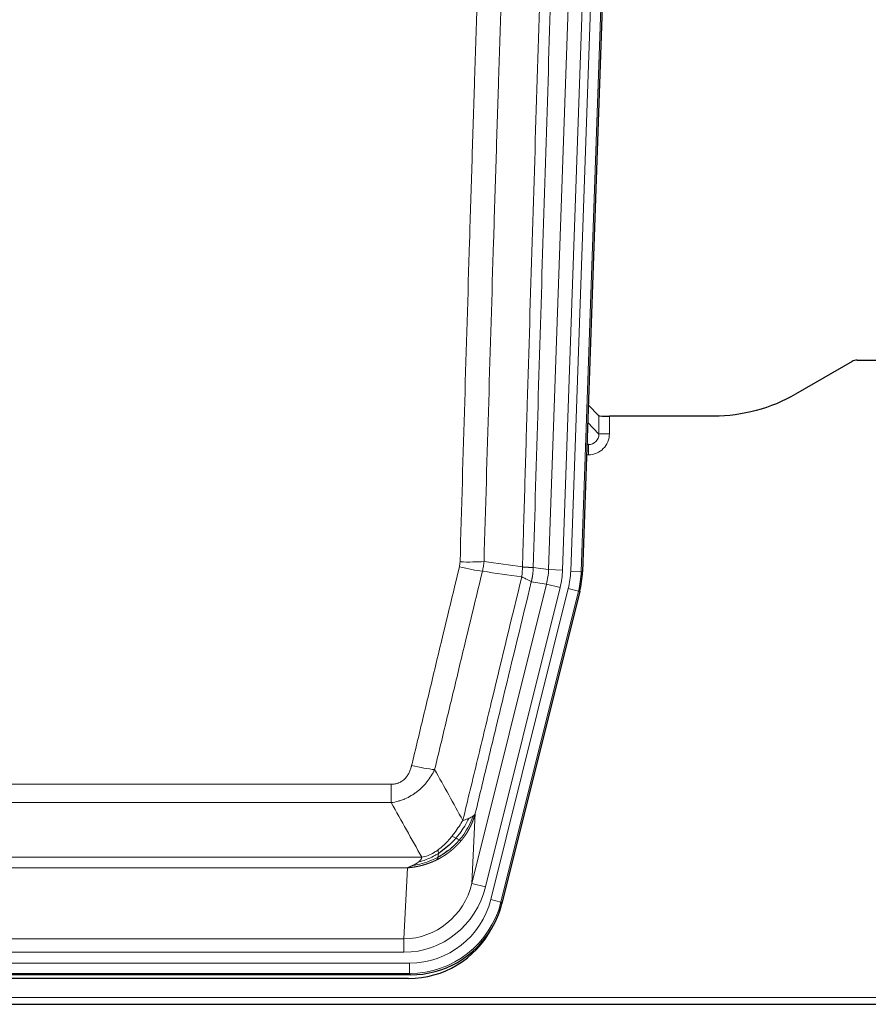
# Model space of a CAD drawing. Header units: inches. Extents: x 0 to 20790, y -12 to 14700.
# Tile 22 of 256: x 4433 to 4676, y 4053 to 4334. Entities that reach past the tile are written whole.
import ezdxf

# ---------------------------------------------------------------- set-up
doc = ezdxf.new("R2010")
doc.units = ezdxf.units.IN
doc.layers.add('1', color=7, linetype='Continuous', true_color=0xffffff)

msp = doc.modelspace()

# ---------------------------------------------------------------- linework, layer by layer
at = {"layer": '1', "color": 110, "linetype": 'Continuous', "lineweight": 13}
for p, q in [((4584.612, 4177.092), (4597.678, 4551.263)), ((4601.67, 4551.124), (4588.604, 4176.953)), ((4590.951, 4176.623), (4604.062, 4552.066)), ((4607.056, 4551.961), (4593.945, 4176.518)), ((4599.024, 4215.837), (4599.013, 4221.068)), ((4595.81, 4219.165), (4599.024, 4215.837)), ((4602.012, 4220.967), (4602.022, 4215.919)), ((4595.589, 4212.83), (4596.031, 4212.83)), ((4596.031, 4212.83), (4595.604, 4213.272)), ((4596.031, 4212.83), (4596.031, 4209.91)), ((4596.031, 4209.91), (4595.487, 4209.91)), ((4580.235, 4177.707), (4584.612, 4177.092)), ((4584.612, 4177.092), (4588.604, 4176.953)), ((4593.945, 4176.518), (4590.951, 4176.623)), ((4593.945, 4176.518), (4594.319, 4176.466)), ((4584.031, 4172.957), (4579.679, 4173.569)), ((4562.679, 4087.319), (4584.031, 4172.957)), ((4566.555, 4086.353), (4587.907, 4171.991)), ((4568.08, 4082.726), (4590.254, 4171.661)), ((4593.161, 4170.936), (4570.987, 4082.002)), ((4584.031, 4172.957), (4587.907, 4171.991)), ((4593.161, 4170.936), (4590.254, 4171.661)), ((4593.534, 4170.884), (4593.161, 4170.936)), ((4334.243, 4115.674), (4539.586, 4115.674)), ((4539.586, 4110.433), (4539.586, 4115.674)), ((4539.586, 4110.433), (4334.243, 4110.433)), ((4563.637, 4107.375), (4562.679, 4087.319)), ((4325.512, 4094.814), (4548.317, 4094.814)), ((4544.205, 4091.784), (4329.625, 4091.784)), ((4543.236, 4071.505), (4544.205, 4091.784)), ((4566.555, 4086.353), (4562.679, 4087.319)), ((4570.987, 4082.002), (4568.08, 4082.726)), ((4570.987, 4082.002), (4571.28, 4081.626)), ((4330.593, 4071.505), (4543.236, 4071.505)), ((4543.236, 4067.641), (4543.236, 4071.505)), ((4543.236, 4067.641), (4330.593, 4067.641)), ((4329.004, 4064.557), (4544.825, 4064.557)), ((4544.825, 4061.561), (4544.825, 4064.557)), ((4544.825, 4061.561), (4329.004, 4061.561)), ((4545.118, 4061.186), (4544.825, 4061.561)), ((4192.915, 4054.701), (4680.915, 4054.701))]:
    msp.add_line(p, q, dxfattribs=at)
at = {"layer": '1', "color": 2, "linetype": 'Continuous', "lineweight": 25}
for p, q in [((4607.437, 4552.111), (4594.319, 4176.466)), ((4671.459, 4236.579), (4655.294, 4227.237)), ((4672.957, 4236.981), (4680.915, 4236.981)), ((4599.013, 4221.068), (4595.986, 4224.203)), ((4631.915, 4220.967), (4602.012, 4220.967)), ((4593.534, 4170.884), (4571.28, 4081.626)), ((4545.118, 4061.186), (4328.711, 4061.186)), ((4544.526, 4060.144), (4329.303, 4060.144)), ((4192.915, 4052.754), (4680.915, 4052.754))]:
    msp.add_line(p, q, dxfattribs=at)
for centre, major_axis, ratio, start_param, end_param in [((4672.96, 4233.977), (0.923, -2.86), 0.9982885, 2.8298327, 3.3530369), ((4602.011, 4221.071), (3, 0), 0.0349646, 3.1753451, 4.712515), ((4567.299, 4177.417, 0), (-26.774, 3.763), 0.9986144, 3.0370169, 3.2461684), ((4545.06, 4088.223, 0), (-16.66, 21.323), 0.9977958, 3.5187977, 3.8037475), ((4544.501, 4087.16, 0), (-16.639, 21.297), 0.9990195, 2.4788434, 3.5628372), ((4545.06, 4088.223, 0), (-16.66, 21.323), 0.9977958, 2.4794378, 3.5187977)]:
    msp.add_ellipse(centre, major_axis=major_axis, ratio=ratio, start_param=start_param, end_param=end_param, dxfattribs=at)
at = {"layer": '1', "color": 110, "linetype": 'Continuous', "lineweight": 13}
for centre, major_axis, ratio, start_param, end_param in [((4596.019, 4215.919), (3.237, -5.067), 0.9977321, 5.7157535, 7.2865499), ((4596.019, 4215.841), (1.726, -2.474), 0.9943829, 5.6754356, 7.2462319), ((4602.022, 4215.841), (-3, -0.006), 0.0261769, 4.7123351, 6.249505), ((4559.282, 4180.412), (-9.996, 0.288), 0.1133347, 1.5740649, 2.3314742), ((4559.094, 4179.006), (-9.719, 2.353), 0.1107863, 1.5976112, 2.3432486), ((4564.586, 4177.798), (19.844, -2.789), 0.9980617, 6.1786096, 6.387761), ((4564.586, 4177.798), (23.799, -3.345), 0.9986144, 6.1786096, 6.387761), ((4566.933, 4177.469), (-23.799, 3.345), 0.9986144, 3.0370169, 3.2461684), ((4566.933, 4177.469), (26.766, -3.762), 0.9989218, 6.1786096, 6.387761), ((4545.433, 4122.431), (9.722, -2.342), 0.1329353, 4.744395, 5.4873531), ((4543.316, 4092.488), (-1.001, -20.961), 0.9530564, 0.0460885, 1.3674009), ((4543.316, 4092.488), (-1.185, -24.82), 0.9658521, 0.0460885, 1.3674009), ((4544.773, 4088.59, 0), (-14.809, 18.954), 0.9977958, 2.4794378, 3.8037475), ((4544.773, 4088.59), (16.651, -21.313), 0.9982842, 5.6210305, 6.9453401)]:
    msp.add_ellipse(centre, major_axis=major_axis, ratio=ratio, start_param=start_param, end_param=end_param, dxfattribs=at)
for points, knots in [([(4577.146, 4177.838), (4577.202, 4179.771), (4577.258, 4181.705), (4577.37, 4185.572), (4577.538, 4191.374), (4577.934, 4204.915), (4578.277, 4216.527), (4578.97, 4239.76), (4579.911, 4270.76), (4581.369, 4317.324), (4582.374, 4348.41), (4582.948, 4365.908), (4583.011, 4367.853), (4583.139, 4371.741), (4583.332, 4377.575), (4583.783, 4391.188), (4584.175, 4402.859), (4584.503, 4412.585), (4584.569, 4414.531), (4584.701, 4418.422), (4584.899, 4424.258), (4585.364, 4437.875), (4585.767, 4449.545), (4586.579, 4472.886), (4587.676, 4504.004), (4588.804, 4535.117), (4589.375, 4550.672)], [0, 0, 0, 0, 0.015625, 0.015625, 0.03125, 0.0625, 0.125, 0.125, 0.25, 0.375, 0.5, 0.5, 0.515625, 0.515625, 0.53125, 0.5625, 0.625, 0.625, 0.640625, 0.640625, 0.65625, 0.6875, 0.75, 0.75, 0.875, 1, 1, 1, 1]), ([(4592.431, 4549.196), (4591.861, 4533.697), (4590.736, 4502.696), (4589.642, 4471.689), (4588.833, 4448.431), (4588.431, 4436.802), (4587.967, 4423.234), (4587.77, 4417.419), (4587.638, 4413.542), (4587.572, 4411.604), (4587.245, 4401.912), (4586.854, 4390.283), (4586.404, 4376.719), (4586.212, 4370.907), (4586.084, 4367.032), (4586.021, 4365.094), (4585.448, 4347.659), (4584.447, 4316.686), (4582.992, 4270.29), (4581.586, 4223.961), (4580.68, 4193.118), (4580.235, 4177.707)], [0, 0, 0, 0, 0.125, 0.25, 0.25, 0.3125, 0.34375, 0.359375, 0.359375, 0.375, 0.375, 0.4375, 0.46875, 0.484375, 0.484375, 0.5, 0.5, 0.625, 0.75, 0.875, 1, 1, 1, 1]), ([(4559.282, 4179.278), (4559.719, 4194.516), (4560.61, 4225.016), (4561.53, 4255.564), (4562.232, 4278.493), (4562.468, 4286.138), (4562.944, 4301.436), (4563.184, 4309.088), (4563.909, 4332.052), (4564.4, 4347.368), (4565.024, 4366.522), (4565.149, 4370.353), (4565.401, 4378.014), (4565.779, 4389.506), (4566.161, 4400.999), (4566.932, 4423.984), (4567.974, 4454.631), (4569.582, 4500.603), (4570.683, 4531.252), (4571.24, 4546.576)], [0, 0, 0, 0, 0.125, 0.25, 0.25, 0.3125, 0.3125, 0.375, 0.375, 0.5, 0.5, 0.53125, 0.53125, 0.5625, 0.625, 0.625, 0.75, 0.875, 1, 1, 1, 1]), ([(4578.123, 4546.233), (4577.565, 4530.927), (4576.463, 4500.317), (4574.853, 4454.402), (4573.81, 4423.793), (4573.038, 4400.837), (4572.655, 4389.359), (4572.276, 4377.881), (4572.025, 4370.229), (4571.899, 4366.403), (4571.275, 4347.273), (4570.783, 4331.976), (4570.057, 4309.04), (4569.817, 4301.398), (4569.34, 4286.119), (4569.104, 4278.483), (4568.401, 4255.583), (4567.479, 4225.074), (4566.588, 4194.611), (4566.149, 4179.392)], [0, 0, 0, 0, 0.125, 0.25, 0.375, 0.375, 0.4375, 0.46875, 0.46875, 0.5, 0.5, 0.625, 0.625, 0.6875, 0.6875, 0.75, 0.75, 0.875, 1, 1, 1, 1]), ([(4559.282, 4179.278), (4559.275, 4179.04), (4559.256, 4178.803), (4559.194, 4178.332), (4559.15, 4178.099), (4559.094, 4177.867)], [0, 0, 0, 0, 0.5, 0.5, 1, 1, 1, 1]), ([(4545.433, 4121.065), (4546.567, 4125.792), (4547.702, 4130.521), (4549.975, 4139.983), (4551.112, 4144.715), (4554.527, 4158.916), (4556.809, 4168.388), (4559.094, 4177.867)], [0, 0, 0, 0, 0.25, 0.25, 0.5, 0.5, 1, 1, 1, 1]), ([(4565.691, 4176.593), (4563.402, 4167.128), (4561.118, 4157.668), (4557.699, 4143.487), (4556.56, 4138.761), (4554.285, 4129.313), (4553.148, 4124.591), (4552.013, 4119.87)], [0, 0, 0, 0, 0.5, 0.5, 0.75, 0.75, 1, 1, 1, 1]), ([(4577.146, 4177.838), (4577.125, 4177.36), (4577.11, 4176.884), (4577.051, 4175.939), (4577.009, 4175.47), (4576.934, 4175.004)], [0, 0, 0, 0, 0.5, 0.5, 1, 1, 1, 1]), ([(4577.146, 4177.838), (4577.159, 4177.837), (4577.184, 4177.835), (4577.222, 4177.831), (4577.26, 4177.828), (4577.298, 4177.825), (4577.337, 4177.822), (4577.375, 4177.819), (4577.414, 4177.816), (4577.452, 4177.813), (4577.491, 4177.81), (4577.53, 4177.807), (4577.569, 4177.804), (4577.608, 4177.801), (4577.647, 4177.798), (4577.686, 4177.795), (4577.725, 4177.792), (4577.764, 4177.79), (4577.803, 4177.787), (4577.842, 4177.784), (4577.881, 4177.781), (4577.921, 4177.779), (4577.96, 4177.776), (4577.999, 4177.774), (4578.038, 4177.771), (4578.077, 4177.769), (4578.117, 4177.766), (4578.156, 4177.764), (4578.195, 4177.761), (4578.234, 4177.759), (4578.273, 4177.756), (4578.312, 4177.754), (4578.35, 4177.752), (4578.389, 4177.75), (4578.428, 4177.747), (4578.466, 4177.745), (4578.505, 4177.743), (4578.543, 4177.741), (4578.581, 4177.739), (4578.619, 4177.737), (4578.657, 4177.735), (4578.694, 4177.733), (4578.732, 4177.732), (4578.769, 4177.73), (4578.806, 4177.728), (4578.843, 4177.726), (4578.88, 4177.725), (4578.916, 4177.723), (4578.953, 4177.722), (4578.989, 4177.72), (4579.024, 4177.719), (4579.06, 4177.717), (4579.095, 4177.716), (4579.13, 4177.715), (4579.164, 4177.713), (4579.199, 4177.712), (4579.233, 4177.711), (4579.266, 4177.71), (4579.299, 4177.709), (4579.335, 4177.708), (4579.372, 4177.707), (4579.41, 4177.706), (4579.447, 4177.705), (4579.484, 4177.704), (4579.52, 4177.703), (4579.555, 4177.702), (4579.589, 4177.702), (4579.623, 4177.701), (4579.655, 4177.7), (4579.687, 4177.7), (4579.718, 4177.699), (4579.748, 4177.699), (4579.777, 4177.699), (4579.805, 4177.698), (4579.833, 4177.698), (4579.86, 4177.698), (4579.885, 4177.698), (4579.91, 4177.698), (4579.934, 4177.697), (4579.957, 4177.698), (4579.98, 4177.698), (4580.001, 4177.698), (4580.022, 4177.698), (4580.041, 4177.698), (4580.06, 4177.698), (4580.078, 4177.699), (4580.095, 4177.699), (4580.111, 4177.699), (4580.126, 4177.7), (4580.141, 4177.7), (4580.154, 4177.701), (4580.167, 4177.701), (4580.179, 4177.702), (4580.189, 4177.703), (4580.199, 4177.703), (4580.208, 4177.704), (4580.216, 4177.705), (4580.224, 4177.706), (4580.23, 4177.706), (4580.234, 4177.707), (4580.235, 4177.707)], [0, 0, 0, 0, 0.0069372, 0.0139334, 0.0209887, 0.028103, 0.0352764, 0.0425088, 0.0498003, 0.0571509, 0.0645605, 0.0720292, 0.0795569, 0.0871437, 0.0947896, 0.1024945, 0.1102584, 0.1180815, 0.1259636, 0.1339048, 0.141905, 0.1499643, 0.1580827, 0.1662601, 0.1744966, 0.1827922, 0.1911468, 0.1995605, 0.2080333, 0.2165651, 0.225156, 0.233806, 0.2425151, 0.2512832, 0.2601104, 0.2689967, 0.277942, 0.2869465, 0.29601, 0.3051325, 0.3143142, 0.3235549, 0.3328547, 0.3422136, 0.3516315, 0.3611085, 0.3706446, 0.3802398, 0.3898941, 0.3996074, 0.4093798, 0.4192113, 0.4291019, 0.4390515, 0.4490602, 0.459128, 0.4692549, 0.4794409, 0.4896859, 0.4999901, 0.5124905, 0.524991, 0.5374914, 0.5499918, 0.5624922, 0.5749926, 0.587493, 0.5999934, 0.6124937, 0.6249941, 0.6374944, 0.6499948, 0.6624951, 0.6749954, 0.6874957, 0.699996, 0.7124963, 0.7249966, 0.7374968, 0.7499971, 0.7624973, 0.7749976, 0.7874978, 0.799998, 0.8124982, 0.8249984, 0.8374986, 0.8499988, 0.8624989, 0.8749991, 0.8874992, 0.8999993, 0.9124995, 0.9249996, 0.9374997, 0.9499998, 0.9624998, 0.9749999, 0.9875, 1, 1, 1, 1]), ([(4580.235, 4177.707), (4580.235, 4177.694), (4580.234, 4177.647), (4580.23, 4177.545), (4580.223, 4177.379), (4580.212, 4177.149), (4580.193, 4176.856), (4580.164, 4176.5), (4580.123, 4176.081), (4580.079, 4175.722), (4580.04, 4175.446), (4580.015, 4175.275), (4579.989, 4175.108), (4579.962, 4174.946), (4579.934, 4174.789), (4579.907, 4174.635), (4579.878, 4174.487), (4579.85, 4174.342), (4579.822, 4174.203), (4579.793, 4174.067), (4579.764, 4173.936), (4579.736, 4173.81), (4579.708, 4173.688), (4579.689, 4173.608), (4579.679, 4173.569)], [0, 0, 0, 0, 0.0092499, 0.0337179, 0.073404, 0.128308, 0.1984299, 0.2837694, 0.3843264, 0.5001005, 0.5424888, 0.5838484, 0.6241794, 0.6634821, 0.7017567, 0.7390032, 0.7752221, 0.8104134, 0.8445775, 0.8777146, 0.909825, 0.9409091, 0.9709673, 1, 1, 1, 1]), ([(4560.08, 4105.361), (4561.478, 4111.155), (4562.877, 4116.952), (4565.68, 4128.55), (4567.083, 4134.351), (4571.296, 4151.763), (4574.112, 4163.379), (4576.934, 4175.004)], [0, 0, 0, 0, 0.25, 0.25, 0.5, 0.5, 1, 1, 1, 1]), ([(4579.679, 4173.569), (4576.993, 4162.521), (4574.314, 4151.48), (4570.303, 4134.931), (4568.967, 4129.417), (4566.3, 4118.392), (4564.967, 4112.882), (4563.637, 4107.375)], [0, 0, 0, 0, 0.5, 0.5, 0.75, 0.75, 1, 1, 1, 1]), ([(4576.934, 4175.004), (4577.343, 4174.811), (4577.715, 4174.637), (4578.374, 4174.327), (4578.659, 4174.19), (4579.131, 4173.953), (4579.317, 4173.853), (4579.58, 4173.686), (4579.658, 4173.62), (4579.679, 4173.569)], [0, 0, 0, 0, 0.25, 0.25, 0.5, 0.5, 0.75, 0.75, 1, 1, 1, 1]), ([(4545.433, 4121.065), (4545.412, 4120.977), (4545.39, 4120.89), (4545.344, 4120.715), (4545.32, 4120.629), (4545.244, 4120.37), (4545.19, 4120.199), (4545.072, 4119.861), (4545.008, 4119.694), (4544.872, 4119.364), (4544.798, 4119.201), (4544.641, 4118.88), (4544.557, 4118.721), (4544.422, 4118.488), (4544.375, 4118.411), (4544.279, 4118.258), (4544.229, 4118.182), (4544.075, 4117.958), (4543.967, 4117.814), (4543.739, 4117.535), (4543.62, 4117.401), (4543.43, 4117.208), (4543.333, 4117.113), (4543.232, 4117.022), (4543.164, 4116.962), (4543.129, 4116.932), (4542.955, 4116.786), (4542.81, 4116.677), (4542.363, 4116.375), (4542.047, 4116.206), (4541.626, 4116.036), (4541.541, 4116.004), (4541.368, 4115.945), (4541.281, 4115.917), (4541.02, 4115.842), (4540.844, 4115.801), (4540.489, 4115.737), (4540.31, 4115.713), (4539.95, 4115.682), (4539.769, 4115.674), (4539.586, 4115.674)], [0, 0, 0, 0, 0.03125, 0.03125, 0.0625, 0.0625, 0.125, 0.125, 0.1875, 0.1875, 0.25, 0.25, 0.3125, 0.3125, 0.34375, 0.34375, 0.375, 0.375, 0.4375, 0.4375, 0.5, 0.5, 0.53125, 0.546875, 0.546875, 0.5625, 0.5625, 0.625, 0.625, 0.75, 0.75, 0.78125, 0.78125, 0.8125, 0.8125, 0.875, 0.875, 0.9375, 0.9375, 1, 1, 1, 1]), ([(4552.013, 4119.87), (4551.715, 4119.259), (4551.389, 4118.667), (4550.676, 4117.523), (4550.29, 4116.971), (4549.661, 4116.175), (4549.389, 4115.85), (4549.104, 4115.534), (4548.989, 4115.408), (4548.931, 4115.345), (4548.755, 4115.159), (4548.637, 4115.037), (4548.034, 4114.437), (4547.525, 4113.987), (4546.853, 4113.466), (4546.717, 4113.364), (4546.51, 4113.214), (4546.44, 4113.164), (4546.3, 4113.066), (4546.23, 4113.018), (4545.878, 4112.78), (4545.591, 4112.599), (4544.715, 4112.085), (4544.11, 4111.781), (4543.407, 4111.483), (4543.328, 4111.451), (4543.171, 4111.387), (4543.091, 4111.356), (4542.853, 4111.264), (4542.694, 4111.206), (4542.214, 4111.039), (4541.892, 4110.938), (4540.917, 4110.668), (4540.256, 4110.53), (4539.586, 4110.433)], [0, 0, 0, 0, 0.125, 0.125, 0.25, 0.25, 0.3125, 0.328125, 0.328125, 0.34375, 0.34375, 0.375, 0.375, 0.5, 0.5, 0.53125, 0.53125, 0.546875, 0.546875, 0.5625, 0.5625, 0.625, 0.625, 0.75, 0.75, 0.765625, 0.765625, 0.78125, 0.78125, 0.8125, 0.8125, 0.875, 0.875, 1, 1, 1, 1]), ([(4561.787, 4105.92), (4561.089, 4104.455), (4560.218, 4103), (4558.857, 4101.181), (4558.5, 4100.737), (4558.129, 4100.305)], [0, 0, 0, 0, 0.75, 0.75, 1, 1, 1, 1]), ([(4562.998, 4106.592), (4562.385, 4104.779), (4561.489, 4103), (4559.96, 4100.818), (4559.55, 4100.288), (4559.115, 4099.778)], [0, 0, 0, 0, 0.75, 0.75, 1, 1, 1, 1]), ([(4563.637, 4107.375), (4563.631, 4107.352), (4563.619, 4107.306), (4563.601, 4107.238), (4563.583, 4107.17), (4563.564, 4107.102), (4563.546, 4107.034), (4563.527, 4106.967), (4563.508, 4106.9), (4563.489, 4106.834), (4563.469, 4106.767), (4563.45, 4106.701), (4563.43, 4106.636), (4563.411, 4106.57), (4563.391, 4106.505), (4563.371, 4106.44), (4563.35, 4106.376), (4563.33, 4106.311), (4563.309, 4106.247), (4563.289, 4106.184), (4563.268, 4106.12), (4563.247, 4106.057), (4563.226, 4105.994), (4563.205, 4105.932), (4563.183, 4105.87), (4563.162, 4105.808), (4563.14, 4105.746), (4563.118, 4105.685), (4563.097, 4105.624), (4563.075, 4105.563), (4563.053, 4105.503), (4563.03, 4105.443), (4563.008, 4105.383), (4562.986, 4105.323), (4562.963, 4105.264), (4562.94, 4105.205), (4562.918, 4105.146), (4562.895, 4105.088), (4562.872, 4105.03), (4562.849, 4104.972), (4562.826, 4104.914), (4562.803, 4104.857), (4562.779, 4104.8), (4562.756, 4104.744), (4562.732, 4104.687), (4562.709, 4104.631), (4562.685, 4104.575), (4562.662, 4104.52), (4562.638, 4104.465), (4562.614, 4104.41), (4562.59, 4104.355), (4562.566, 4104.301), (4562.542, 4104.247), (4562.518, 4104.193), (4562.494, 4104.14), (4562.469, 4104.086), (4562.445, 4104.034), (4562.421, 4103.981), (4562.396, 4103.929), (4562.372, 4103.877), (4562.347, 4103.825), (4562.323, 4103.773), (4562.298, 4103.722), (4562.273, 4103.671), (4562.249, 4103.621), (4562.224, 4103.57), (4562.199, 4103.52), (4562.175, 4103.47), (4562.15, 4103.421), (4562.125, 4103.372), (4562.1, 4103.323), (4562.075, 4103.274), (4562.05, 4103.226), (4562.025, 4103.177), (4562, 4103.13), (4561.975, 4103.082), (4561.95, 4103.035), (4561.925, 4102.988), (4561.9, 4102.941), (4561.875, 4102.895), (4561.85, 4102.848), (4561.825, 4102.802), (4561.8, 4102.757), (4561.775, 4102.711), (4561.75, 4102.666), (4561.725, 4102.622), (4561.7, 4102.577), (4561.674, 4102.533), (4561.649, 4102.489), (4561.624, 4102.445), (4561.599, 4102.401), (4561.574, 4102.358), (4561.549, 4102.315), (4561.524, 4102.273), (4561.499, 4102.23), (4561.474, 4102.188), (4561.449, 4102.146), (4561.424, 4102.105), (4561.399, 4102.063), (4561.375, 4102.022), (4561.35, 4101.981), (4561.325, 4101.941), (4561.3, 4101.9), (4561.275, 4101.86), (4561.25, 4101.821), (4561.226, 4101.781), (4561.201, 4101.742), (4561.176, 4101.703), (4561.152, 4101.664), (4561.127, 4101.625), (4561.103, 4101.587), (4561.078, 4101.549), (4561.054, 4101.512), (4561.029, 4101.474), (4561.005, 4101.437), (4560.981, 4101.4), (4560.956, 4101.363), (4560.932, 4101.327), (4560.908, 4101.29), (4560.884, 4101.254), (4560.86, 4101.219), (4560.836, 4101.183), (4560.812, 4101.148), (4560.788, 4101.113), (4560.764, 4101.078), (4560.741, 4101.044), (4560.717, 4101.009), (4560.693, 4100.975), (4560.67, 4100.942), (4560.646, 4100.908), (4560.623, 4100.875), (4560.6, 4100.842), (4560.576, 4100.809), (4560.553, 4100.776), (4560.53, 4100.744), (4560.507, 4100.712), (4560.484, 4100.68), (4560.461, 4100.649), (4560.439, 4100.617), (4560.416, 4100.586), (4560.393, 4100.555), (4560.371, 4100.524), (4560.348, 4100.494), (4560.326, 4100.464), (4560.303, 4100.434), (4560.281, 4100.404), (4560.259, 4100.375), (4560.237, 4100.345), (4560.215, 4100.316), (4560.193, 4100.287), (4560.172, 4100.259), (4560.15, 4100.23), (4560.128, 4100.202), (4560.107, 4100.174), (4560.086, 4100.147), (4560.064, 4100.119), (4560.043, 4100.092), (4560.022, 4100.065), (4560.001, 4100.038), (4559.98, 4100.012), (4559.96, 4099.985), (4559.939, 4099.959), (4559.918, 4099.933), (4559.898, 4099.908), (4559.878, 4099.882), (4559.857, 4099.857), (4559.837, 4099.832), (4559.817, 4099.807), (4559.797, 4099.782), (4559.778, 4099.758), (4559.758, 4099.734), (4559.738, 4099.71), (4559.719, 4099.686), (4559.7, 4099.663), (4559.681, 4099.639), (4559.661, 4099.616), (4559.643, 4099.593), (4559.624, 4099.571), (4559.611, 4099.556), (4559.605, 4099.548)], [0, 0, 0, 0, 0.0080212, 0.0160154, 0.0239827, 0.0319231, 0.0398365, 0.0477229, 0.0555824, 0.0634149, 0.0712205, 0.0789992, 0.0867509, 0.0944756, 0.1021734, 0.1098443, 0.1174881, 0.1251051, 0.1326951, 0.1402581, 0.1477942, 0.1553034, 0.1627856, 0.1702408, 0.1776691, 0.1850704, 0.1924448, 0.1997923, 0.2071128, 0.2144063, 0.2216729, 0.2289126, 0.2361253, 0.243311, 0.2504698, 0.2576016, 0.2647065, 0.2717845, 0.2788355, 0.2858595, 0.2928566, 0.2998268, 0.30677, 0.3136862, 0.3205755, 0.3274379, 0.3342733, 0.3410817, 0.3478632, 0.3546178, 0.3613454, 0.3680461, 0.3747198, 0.3813665, 0.3879863, 0.3945792, 0.4011451, 0.4076841, 0.4141961, 0.4206811, 0.4271393, 0.4335704, 0.4399746, 0.4463519, 0.4527022, 0.4590256, 0.465322, 0.4715915, 0.477834, 0.4840496, 0.4902382, 0.4963999, 0.5025346, 0.5086424, 0.5147232, 0.5207771, 0.526804, 0.532804, 0.5387771, 0.5447232, 0.5506423, 0.5565345, 0.5623997, 0.568238, 0.5740494, 0.5798338, 0.5855912, 0.5913217, 0.5970253, 0.6027019, 0.6083515, 0.6139742, 0.61957, 0.6251388, 0.6306807, 0.6361956, 0.6416836, 0.6471446, 0.6525787, 0.6579858, 0.663366, 0.6687192, 0.6740455, 0.6793448, 0.6846172, 0.6898627, 0.6950812, 0.7002727, 0.7054373, 0.710575, 0.7156857, 0.7207694, 0.7258262, 0.7308561, 0.735859, 0.740835, 0.745784, 0.7507061, 0.7556012, 0.7604694, 0.7653107, 0.7701249, 0.7749123, 0.7796727, 0.7844061, 0.7891127, 0.7937922, 0.7984448, 0.8030705, 0.8076692, 0.812241, 0.8167858, 0.8213037, 0.8257947, 0.8302587, 0.8346957, 0.8391058, 0.843489, 0.8478452, 0.8521745, 0.8564768, 0.8607522, 0.8650006, 0.8692221, 0.8734166, 0.8775842, 0.8817249, 0.8858386, 0.8899254, 0.8939852, 0.8980181, 0.902024, 0.906003, 0.909955, 0.9138802, 0.9177783, 0.9216495, 0.9254938, 0.9293111, 0.9331015, 0.936865, 0.9406015, 0.944311, 0.9479937, 0.9516493, 0.9552781, 0.9588799, 0.9624547, 0.9660026, 0.9695236, 0.9730176, 0.9764847, 0.9799249, 0.9833381, 0.9867243, 0.9900837, 0.993416, 0.9967215, 1, 1, 1, 1]), ([(4561.787, 4105.92), (4561.664, 4105.869), (4561.536, 4105.819), (4561.204, 4105.696), (4560.993, 4105.626), (4560.552, 4105.489), (4560.321, 4105.424), (4560.08, 4105.361)], [0, 0, 0, 0, 0.25, 0.25, 0.625, 0.625, 1, 1, 1, 1]), ([(4562.998, 4106.592), (4562.959, 4106.561), (4562.918, 4106.531), (4562.751, 4106.412), (4562.612, 4106.326), (4562.308, 4106.158), (4562.144, 4106.076), (4561.909, 4105.971), (4561.849, 4105.946), (4561.787, 4105.92)], [0, 0, 0, 0, 0.125, 0.125, 0.5, 0.5, 0.875, 0.875, 1, 1, 1, 1]), ([(4563.637, 4107.375), (4563.552, 4107.166), (4563.41, 4106.967), (4563.147, 4106.714), (4563.075, 4106.653), (4562.998, 4106.592)], [0, 0, 0, 0, 0.75, 0.75, 1, 1, 1, 1]), ([(4560.08, 4105.361), (4559.387, 4104.22), (4558.621, 4103.032), (4557.494, 4101.502), (4557.204, 4101.124), (4556.905, 4100.754)], [0, 0, 0, 0, 0.75, 0.75, 1, 1, 1, 1]), ([(4556.905, 4100.754), (4556.755, 4100.569), (4556.604, 4100.386), (4555.989, 4099.662), (4555.51, 4099.141), (4554.516, 4098.16), (4554.001, 4097.7), (4553.294, 4097.141), (4553.116, 4097.006), (4552.935, 4096.876)], [0, 0, 0, 0, 0.125, 0.125, 0.5, 0.5, 0.875, 0.875, 1, 1, 1, 1]), ([(4558.129, 4100.305), (4558.03, 4100.353), (4557.929, 4100.401), (4557.672, 4100.515), (4557.515, 4100.579), (4557.204, 4100.686), (4557.051, 4100.728), (4556.905, 4100.754)], [0, 0, 0, 0, 0.25, 0.25, 0.625, 0.625, 1, 1, 1, 1]), ([(4559.115, 4099.778), (4559.084, 4099.795), (4559.052, 4099.813), (4558.917, 4099.888), (4558.804, 4099.951), (4558.555, 4100.087), (4558.419, 4100.159), (4558.227, 4100.257), (4558.178, 4100.281), (4558.129, 4100.305)], [0, 0, 0, 0, 0.125, 0.125, 0.5, 0.5, 0.875, 0.875, 1, 1, 1, 1]), ([(4559.605, 4099.548), (4559.59, 4099.531), (4559.561, 4099.495), (4559.517, 4099.443), (4559.472, 4099.391), (4559.428, 4099.339), (4559.383, 4099.287), (4559.339, 4099.235), (4559.294, 4099.184), (4559.249, 4099.133), (4559.204, 4099.082), (4559.159, 4099.031), (4559.114, 4098.981), (4559.069, 4098.93), (4559.024, 4098.88), (4558.978, 4098.83), (4558.933, 4098.781), (4558.887, 4098.731), (4558.841, 4098.682), (4558.795, 4098.633), (4558.75, 4098.585), (4558.704, 4098.536), (4558.658, 4098.488), (4558.611, 4098.44), (4558.565, 4098.392), (4558.519, 4098.344), (4558.472, 4098.297), (4558.426, 4098.25), (4558.379, 4098.203), (4558.333, 4098.156), (4558.286, 4098.109), (4558.239, 4098.063), (4558.193, 4098.017), (4558.146, 4097.971), (4558.099, 4097.925), (4558.052, 4097.88), (4558.004, 4097.835), (4557.957, 4097.79), (4557.91, 4097.745), (4557.863, 4097.7), (4557.815, 4097.656), (4557.768, 4097.612), (4557.72, 4097.568), (4557.673, 4097.524), (4557.625, 4097.481), (4557.577, 4097.437), (4557.53, 4097.394), (4557.482, 4097.351), (4557.434, 4097.309), (4557.386, 4097.266), (4557.338, 4097.224), (4557.29, 4097.182), (4557.242, 4097.14), (4557.194, 4097.099), (4557.146, 4097.057), (4557.098, 4097.016), (4557.049, 4096.975), (4557.001, 4096.934), (4556.953, 4096.894), (4556.904, 4096.853), (4556.856, 4096.813), (4556.807, 4096.773), (4556.759, 4096.733), (4556.71, 4096.694), (4556.662, 4096.655), (4556.613, 4096.616), (4556.565, 4096.577), (4556.516, 4096.538), (4556.467, 4096.499), (4556.419, 4096.461), (4556.37, 4096.423), (4556.321, 4096.385), (4556.272, 4096.347), (4556.223, 4096.31), (4556.174, 4096.273), (4556.126, 4096.236), (4556.077, 4096.199), (4556.028, 4096.162), (4555.979, 4096.126), (4555.93, 4096.089), (4555.881, 4096.053), (4555.832, 4096.017), (4555.783, 4095.982), (4555.734, 4095.946), (4555.685, 4095.911), (4555.636, 4095.876), (4555.586, 4095.841), (4555.537, 4095.806), (4555.488, 4095.772), (4555.439, 4095.738), (4555.39, 4095.703), (4555.341, 4095.67), (4555.292, 4095.636), (4555.242, 4095.602), (4555.193, 4095.569), (4555.144, 4095.536), (4555.095, 4095.503), (4555.046, 4095.47), (4554.997, 4095.438), (4554.947, 4095.405), (4554.898, 4095.373), (4554.849, 4095.341), (4554.8, 4095.309), (4554.751, 4095.278), (4554.701, 4095.246), (4554.652, 4095.215), (4554.603, 4095.184), (4554.554, 4095.153), (4554.505, 4095.123), (4554.456, 4095.092), (4554.407, 4095.062), (4554.357, 4095.032), (4554.308, 4095.002), (4554.259, 4094.972), (4554.21, 4094.942), (4554.161, 4094.913), (4554.112, 4094.884), (4554.063, 4094.855), (4554.014, 4094.826), (4553.965, 4094.797), (4553.916, 4094.769), (4553.867, 4094.74), (4553.818, 4094.712), (4553.769, 4094.684), (4553.72, 4094.657), (4553.671, 4094.629), (4553.622, 4094.602), (4553.573, 4094.574), (4553.525, 4094.547), (4553.476, 4094.52), (4553.427, 4094.494), (4553.378, 4094.467), (4553.329, 4094.441), (4553.281, 4094.415), (4553.232, 4094.388), (4553.183, 4094.363), (4553.135, 4094.337), (4553.086, 4094.311), (4553.038, 4094.286), (4552.989, 4094.261), (4552.941, 4094.236), (4552.892, 4094.211), (4552.844, 4094.186), (4552.795, 4094.162), (4552.747, 4094.137), (4552.699, 4094.113), (4552.65, 4094.089), (4552.618, 4094.073), (4552.602, 4094.065)], [0, 0, 0, 0, 0.0076941, 0.0153765, 0.0230472, 0.0307061, 0.0383534, 0.045989, 0.0536129, 0.061225, 0.0688255, 0.0764143, 0.0839914, 0.0915567, 0.0991104, 0.1066524, 0.1141827, 0.1217013, 0.1292082, 0.1367034, 0.1441869, 0.1516588, 0.1591189, 0.1665674, 0.1740041, 0.1814292, 0.1888426, 0.1962444, 0.2036344, 0.2110128, 0.2183794, 0.2257344, 0.2330778, 0.2404094, 0.2477294, 0.2550377, 0.2623343, 0.2696193, 0.2768926, 0.2841542, 0.2914041, 0.2986424, 0.305869, 0.313084, 0.3202872, 0.3274789, 0.3346588, 0.3418271, 0.3489838, 0.3561287, 0.3632621, 0.3703837, 0.3774937, 0.3845921, 0.3916788, 0.3987539, 0.4058173, 0.412869, 0.4199092, 0.4269376, 0.4339544, 0.4409596, 0.4479532, 0.454935, 0.4619053, 0.4688639, 0.4758109, 0.4827462, 0.4896699, 0.496582, 0.5034825, 0.5103713, 0.5172485, 0.524114, 0.5309679, 0.5378102, 0.5446409, 0.55146, 0.5582674, 0.5650632, 0.5718474, 0.57862, 0.5853809, 0.5921303, 0.598868, 0.6055941, 0.6123087, 0.6190116, 0.6257029, 0.6323825, 0.6390506, 0.6457071, 0.652352, 0.6589853, 0.665607, 0.672217, 0.6788155, 0.6854024, 0.6919777, 0.6985414, 0.7050935, 0.7116341, 0.718163, 0.7246804, 0.7311862, 0.7376804, 0.744163, 0.750634, 0.7570935, 0.7635413, 0.7699776, 0.7764024, 0.7828155, 0.7892171, 0.7956072, 0.8019856, 0.8083525, 0.8147079, 0.8210516, 0.8273839, 0.8337045, 0.8400136, 0.8463112, 0.8525972, 0.8588716, 0.8651345, 0.8713859, 0.8776257, 0.8838539, 0.8900706, 0.8962758, 0.9024695, 0.9086516, 0.9148221, 0.9209812, 0.9271287, 0.9332646, 0.9393891, 0.945502, 0.9516034, 0.9576933, 0.9637717, 0.9698385, 0.9758938, 0.9819376, 0.9879699, 0.9939907, 1, 1, 1, 1]), ([(4559.605, 4099.548), (4559.534, 4099.561), (4559.434, 4099.606), (4559.233, 4099.713), (4559.176, 4099.744), (4559.115, 4099.778)], [0, 0, 0, 0, 0.75, 0.75, 1, 1, 1, 1]), ([(4552.917, 4094.778), (4552.339, 4094.468), (4551.751, 4094.186), (4549.377, 4093.181), (4547.548, 4092.699), (4545.775, 4092.476)], [0, 0, 0, 0, 0.25, 0.25, 1, 1, 1, 1]), ([(4553.086, 4095.894), (4552.628, 4095.601), (4552.164, 4095.33), (4550.294, 4094.337), (4548.857, 4093.796), (4547.447, 4093.476)], [0, 0, 0, 0, 0.25, 0.25, 1, 1, 1, 1]), ([(4547.447, 4093.476), (4547.455, 4093.482), (4547.471, 4093.495), (4547.494, 4093.515), (4547.518, 4093.535), (4547.541, 4093.555), (4547.563, 4093.574), (4547.585, 4093.594), (4547.607, 4093.614), (4547.629, 4093.634), (4547.65, 4093.654), (4547.671, 4093.674), (4547.692, 4093.694), (4547.712, 4093.714), (4547.732, 4093.734), (4547.752, 4093.754), (4547.771, 4093.774), (4547.79, 4093.794), (4547.809, 4093.815), (4547.827, 4093.835), (4547.845, 4093.855), (4547.863, 4093.875), (4547.88, 4093.895), (4547.897, 4093.916), (4547.914, 4093.936), (4547.93, 4093.956), (4547.946, 4093.976), (4547.962, 4093.997), (4547.977, 4094.017), (4547.992, 4094.037), (4548.007, 4094.058), (4548.021, 4094.078), (4548.035, 4094.098), (4548.049, 4094.119), (4548.062, 4094.139), (4548.075, 4094.16), (4548.088, 4094.18), (4548.101, 4094.201), (4548.113, 4094.221), (4548.124, 4094.241), (4548.136, 4094.262), (4548.147, 4094.282), (4548.157, 4094.303), (4548.168, 4094.323), (4548.178, 4094.344), (4548.188, 4094.364), (4548.197, 4094.385), (4548.206, 4094.405), (4548.215, 4094.426), (4548.223, 4094.446), (4548.231, 4094.467), (4548.239, 4094.487), (4548.246, 4094.508), (4548.253, 4094.528), (4548.26, 4094.548), (4548.266, 4094.569), (4548.273, 4094.589), (4548.278, 4094.61), (4548.284, 4094.63), (4548.289, 4094.651), (4548.294, 4094.671), (4548.298, 4094.692), (4548.302, 4094.712), (4548.306, 4094.732), (4548.309, 4094.753), (4548.312, 4094.773), (4548.315, 4094.794), (4548.317, 4094.807), (4548.317, 4094.814)], [0, 0, 0, 0, 0.0185022, 0.0368847, 0.0551481, 0.073293, 0.0913199, 0.1092294, 0.1270222, 0.1446988, 0.1622598, 0.1797059, 0.1970378, 0.2142561, 0.2313614, 0.2483544, 0.265236, 0.2820066, 0.2986672, 0.3152184, 0.331661, 0.3479958, 0.3642235, 0.380345, 0.3963611, 0.4122725, 0.4280803, 0.4437851, 0.459388, 0.4748898, 0.4902915, 0.5055939, 0.5207981, 0.535905, 0.5509156, 0.565831, 0.5806521, 0.5953801, 0.6100159, 0.6245607, 0.6390157, 0.6533819, 0.6676604, 0.6818526, 0.6959596, 0.7099825, 0.7239227, 0.7377815, 0.75156, 0.7652597, 0.7788818, 0.7924277, 0.8058989, 0.8192966, 0.8326224, 0.8458776, 0.8590638, 0.8721825, 0.8852351, 0.8982233, 0.9111485, 0.9240124, 0.9368166, 0.9495628, 0.9622525, 0.9748874, 0.9874694, 1, 1, 1, 1]), ([(4552.935, 4096.876), (4552.575, 4096.615), (4552.208, 4096.373), (4550.714, 4095.492), (4549.538, 4095.027), (4548.317, 4094.814)], [0, 0, 0, 0, 0.25, 0.25, 1, 1, 1, 1]), ([(4552.602, 4094.065), (4552.635, 4094.124), (4552.675, 4094.193), (4552.757, 4094.355), (4552.799, 4094.447), (4552.867, 4094.622), (4552.893, 4094.698), (4552.917, 4094.778)], [0, 0, 0, 0, 0.375, 0.375, 0.75, 0.75, 1, 1, 1, 1]), ([(4552.917, 4094.778), (4552.929, 4094.818), (4552.941, 4094.859), (4552.985, 4095.028), (4553.014, 4095.164), (4553.058, 4095.449), (4553.073, 4095.598), (4553.083, 4095.795), (4553.085, 4095.845), (4553.086, 4095.894)], [0, 0, 0, 0, 0.125, 0.125, 0.5, 0.5, 0.875, 0.875, 1, 1, 1, 1]), ([(4553.086, 4095.894), (4553.087, 4095.992), (4553.086, 4096.089), (4553.072, 4096.323), (4553.056, 4096.457), (4553.008, 4096.693), (4552.976, 4096.796), (4552.935, 4096.876)], [0, 0, 0, 0, 0.25, 0.25, 0.625, 0.625, 1, 1, 1, 1]), ([(4552.602, 4094.065), (4552.581, 4094.055), (4552.537, 4094.033), (4552.472, 4094.002), (4552.407, 4093.97), (4552.342, 4093.939), (4552.277, 4093.908), (4552.212, 4093.878), (4552.147, 4093.847), (4552.082, 4093.817), (4552.017, 4093.787), (4551.951, 4093.758), (4551.886, 4093.728), (4551.821, 4093.699), (4551.756, 4093.67), (4551.691, 4093.641), (4551.626, 4093.613), (4551.56, 4093.585), (4551.495, 4093.557), (4551.43, 4093.529), (4551.365, 4093.501), (4551.299, 4093.474), (4551.234, 4093.447), (4551.169, 4093.42), (4551.104, 4093.394), (4551.038, 4093.367), (4550.973, 4093.341), (4550.908, 4093.316), (4550.843, 4093.29), (4550.777, 4093.265), (4550.712, 4093.239), (4550.647, 4093.215), (4550.582, 4093.19), (4550.517, 4093.165), (4550.451, 4093.141), (4550.386, 4093.117), (4550.321, 4093.094), (4550.256, 4093.07), (4550.191, 4093.047), (4550.126, 4093.024), (4550.061, 4093.001), (4549.996, 4092.978), (4549.931, 4092.956), (4549.865, 4092.934), (4549.8, 4092.912), (4549.735, 4092.89), (4549.671, 4092.869), (4549.606, 4092.848), (4549.541, 4092.827), (4549.476, 4092.806), (4549.411, 4092.785), (4549.346, 4092.765), (4549.281, 4092.745), (4549.216, 4092.725), (4549.152, 4092.705), (4549.087, 4092.686), (4549.022, 4092.667), (4548.958, 4092.648), (4548.893, 4092.629), (4548.828, 4092.61), (4548.764, 4092.592), (4548.699, 4092.574), (4548.635, 4092.556), (4548.57, 4092.538), (4548.506, 4092.52), (4548.442, 4092.503), (4548.377, 4092.486), (4548.313, 4092.469), (4548.249, 4092.452), (4548.185, 4092.436), (4548.121, 4092.42), (4548.056, 4092.404), (4547.992, 4092.388), (4547.928, 4092.372), (4547.864, 4092.357), (4547.801, 4092.342), (4547.737, 4092.326), (4547.673, 4092.312), (4547.609, 4092.297), (4547.546, 4092.283), (4547.482, 4092.268), (4547.418, 4092.254), (4547.355, 4092.241), (4547.291, 4092.227), (4547.228, 4092.214), (4547.165, 4092.2), (4547.101, 4092.187), (4547.038, 4092.175), (4546.975, 4092.162), (4546.912, 4092.149), (4546.849, 4092.137), (4546.786, 4092.125), (4546.723, 4092.113), (4546.66, 4092.102), (4546.597, 4092.09), (4546.534, 4092.079), (4546.472, 4092.068), (4546.409, 4092.057), (4546.346, 4092.046), (4546.284, 4092.036), (4546.221, 4092.025), (4546.159, 4092.015), (4546.097, 4092.005), (4546.035, 4091.995), (4545.973, 4091.986), (4545.91, 4091.976), (4545.849, 4091.967), (4545.787, 4091.958), (4545.725, 4091.949), (4545.663, 4091.941), (4545.601, 4091.932), (4545.54, 4091.924), (4545.478, 4091.916), (4545.417, 4091.908), (4545.355, 4091.9), (4545.294, 4091.892), (4545.233, 4091.885), (4545.172, 4091.878), (4545.111, 4091.87), (4545.05, 4091.863), (4544.989, 4091.857), (4544.928, 4091.85), (4544.867, 4091.844), (4544.806, 4091.837), (4544.746, 4091.831), (4544.685, 4091.825), (4544.625, 4091.82), (4544.565, 4091.814), (4544.504, 4091.809), (4544.444, 4091.803), (4544.384, 4091.798), (4544.324, 4091.793), (4544.264, 4091.789), (4544.225, 4091.786), (4544.205, 4091.784)], [0, 0, 0, 0, 0.0081592, 0.0163092, 0.0244501, 0.0325819, 0.0407045, 0.0488181, 0.0569225, 0.0650178, 0.0731041, 0.0811812, 0.0892493, 0.0973083, 0.1053581, 0.113399, 0.1214307, 0.1294534, 0.137467, 0.1454716, 0.1534671, 0.1614536, 0.169431, 0.1773994, 0.1853588, 0.1933091, 0.2012504, 0.2091827, 0.217106, 0.2250203, 0.2329256, 0.2408219, 0.2487092, 0.2565875, 0.2644568, 0.2723172, 0.2801686, 0.288011, 0.2958444, 0.303669, 0.3114845, 0.3192911, 0.3270888, 0.3348775, 0.3426574, 0.3504282, 0.3581902, 0.3659433, 0.3736874, 0.3814227, 0.389149, 0.3968665, 0.4045751, 0.4122748, 0.4199656, 0.4276476, 0.4353206, 0.4429849, 0.4506403, 0.4582868, 0.4659245, 0.4735534, 0.4811734, 0.4887846, 0.496387, 0.5039805, 0.5115653, 0.5191413, 0.5267084, 0.5342668, 0.5418164, 0.5493572, 0.5568893, 0.5644125, 0.5719271, 0.5794328, 0.5869298, 0.5944181, 0.6018976, 0.6093684, 0.6168305, 0.6242839, 0.6317285, 0.6391644, 0.6465917, 0.6540102, 0.6614201, 0.6688212, 0.6762137, 0.6835975, 0.6909727, 0.6983392, 0.705697, 0.7130462, 0.7203868, 0.7277187, 0.735042, 0.7423567, 0.7496628, 0.7569603, 0.7642491, 0.7715294, 0.7788011, 0.7860642, 0.7933187, 0.8005646, 0.807802, 0.8150309, 0.8222512, 0.8294629, 0.8366661, 0.8438608, 0.851047, 0.8582246, 0.8653938, 0.8725544, 0.8797065, 0.8868502, 0.8939854, 0.9011121, 0.9082303, 0.9153401, 0.9224414, 0.9295343, 0.9366187, 0.9436947, 0.9507623, 0.9578214, 0.9648722, 0.9719145, 0.9789485, 0.985974, 0.9929912, 1, 1, 1, 1]), ([(4544.205, 4091.784), (4544.21, 4091.786), (4544.221, 4091.791), (4544.237, 4091.798), (4544.253, 4091.805), (4544.27, 4091.812), (4544.288, 4091.82), (4544.306, 4091.827), (4544.324, 4091.835), (4544.343, 4091.843), (4544.362, 4091.851), (4544.381, 4091.859), (4544.401, 4091.867), (4544.421, 4091.876), (4544.442, 4091.884), (4544.463, 4091.893), (4544.484, 4091.902), (4544.506, 4091.911), (4544.528, 4091.921), (4544.551, 4091.93), (4544.573, 4091.94), (4544.597, 4091.949), (4544.621, 4091.959), (4544.645, 4091.97), (4544.669, 4091.98), (4544.694, 4091.99), (4544.719, 4092.001), (4544.745, 4092.012), (4544.771, 4092.023), (4544.798, 4092.034), (4544.825, 4092.046), (4544.852, 4092.058), (4544.88, 4092.069), (4544.908, 4092.082), (4544.936, 4092.094), (4544.965, 4092.106), (4544.994, 4092.119), (4545.024, 4092.132), (4545.054, 4092.145), (4545.084, 4092.158), (4545.115, 4092.172), (4545.146, 4092.186), (4545.178, 4092.2), (4545.21, 4092.214), (4545.242, 4092.229), (4545.275, 4092.243), (4545.308, 4092.258), (4545.342, 4092.274), (4545.376, 4092.289), (4545.41, 4092.305), (4545.445, 4092.321), (4545.48, 4092.337), (4545.516, 4092.353), (4545.552, 4092.37), (4545.588, 4092.387), (4545.625, 4092.404), (4545.662, 4092.422), (4545.699, 4092.439), (4545.737, 4092.457), (4545.763, 4092.469), (4545.775, 4092.476)], [0, 0, 0, 0, 0.0121901, 0.0245516, 0.0370849, 0.0497905, 0.0626689, 0.0757204, 0.0889455, 0.1023447, 0.1159182, 0.1296666, 0.14359, 0.1576889, 0.1719636, 0.1864145, 0.2010418, 0.2158458, 0.2308268, 0.2459852, 0.261321, 0.2768347, 0.2925265, 0.3083966, 0.3244452, 0.3406727, 0.357079, 0.3736646, 0.3904296, 0.4073742, 0.4244986, 0.4418029, 0.4592875, 0.4769523, 0.4947976, 0.5128236, 0.5310305, 0.5494183, 0.5679872, 0.5867374, 0.605669, 0.6247822, 0.644077, 0.6635537, 0.6832123, 0.7030529, 0.7230758, 0.7432809, 0.7636685, 0.7842385, 0.8049912, 0.8259267, 0.8470449, 0.8683461, 0.8898303, 0.9114976, 0.9333482, 0.955382, 0.9775993, 1, 1, 1, 1]), ([(4545.775, 4092.476), (4545.79, 4092.482), (4545.818, 4092.496), (4545.859, 4092.516), (4545.9, 4092.536), (4545.939, 4092.555), (4545.978, 4092.574), (4546.015, 4092.593), (4546.051, 4092.612), (4546.087, 4092.629), (4546.121, 4092.647), (4546.154, 4092.664), (4546.186, 4092.681), (4546.217, 4092.697), (4546.247, 4092.713), (4546.276, 4092.728), (4546.304, 4092.743), (4546.331, 4092.757), (4546.357, 4092.771), (4546.381, 4092.785), (4546.405, 4092.797), (4546.428, 4092.81), (4546.449, 4092.822), (4546.47, 4092.833), (4546.489, 4092.844), (4546.508, 4092.854), (4546.525, 4092.863), (4546.541, 4092.872), (4546.556, 4092.881), (4546.571, 4092.889), (4546.584, 4092.896), (4546.596, 4092.903), (4546.607, 4092.909), (4546.617, 4092.915), (4546.626, 4092.92), (4546.634, 4092.925), (4546.64, 4092.929), (4546.646, 4092.932), (4546.651, 4092.935), (4546.663, 4092.942), (4546.684, 4092.954), (4546.713, 4092.971), (4546.742, 4092.988), (4546.77, 4093.005), (4546.798, 4093.022), (4546.826, 4093.039), (4546.853, 4093.056), (4546.88, 4093.073), (4546.906, 4093.09), (4546.933, 4093.107), (4546.959, 4093.124), (4546.984, 4093.141), (4547.01, 4093.157), (4547.035, 4093.174), (4547.059, 4093.19), (4547.084, 4093.207), (4547.108, 4093.223), (4547.131, 4093.24), (4547.155, 4093.256), (4547.178, 4093.272), (4547.2, 4093.288), (4547.223, 4093.304), (4547.245, 4093.32), (4547.266, 4093.336), (4547.288, 4093.352), (4547.309, 4093.368), (4547.329, 4093.383), (4547.35, 4093.399), (4547.37, 4093.415), (4547.39, 4093.43), (4547.409, 4093.445), (4547.428, 4093.461), (4547.44, 4093.471), (4547.447, 4093.476)], [0, 0, 0, 0, 0.0247661, 0.0489206, 0.0724636, 0.0953949, 0.1177147, 0.1394229, 0.1605195, 0.1810045, 0.2008779, 0.2201398, 0.23879, 0.2568287, 0.2742558, 0.2910713, 0.3072753, 0.3228676, 0.3378484, 0.3522176, 0.3659752, 0.3791212, 0.3916556, 0.4035785, 0.4148897, 0.4255894, 0.4356775, 0.445154, 0.454019, 0.4622723, 0.4699141, 0.4769443, 0.4833629, 0.48917, 0.4943654, 0.4989493, 0.5029216, 0.5062824, 0.5090316, 0.5111692, 0.5284651, 0.5456049, 0.5625886, 0.5794163, 0.5960881, 0.612604, 0.6289642, 0.6451687, 0.6612176, 0.6771111, 0.6928491, 0.7084319, 0.7238594, 0.7391318, 0.7542492, 0.7692118, 0.7840195, 0.7986726, 0.8131712, 0.8275153, 0.8417051, 0.8557408, 0.8696224, 0.8833501, 0.8969241, 0.9103445, 0.9236114, 0.936725, 0.9496856, 0.9624932, 0.975148, 0.9876502, 1, 1, 1, 1])]:
    msp.add_open_spline(points, degree=3, knots=knots, dxfattribs=at)
at = {"layer": '1', "color": 2, "linetype": 'Continuous', "lineweight": 25}
for points, knots in [([(4655.294, 4227.237), (4651.761, 4225.195), (4647.959, 4223.618), (4640.076, 4221.504), (4635.996, 4220.967), (4631.915, 4220.967)], [0, 0, 0, 0, 0.5, 0.5, 1, 1, 1, 1]), ([(4558.129, 4100.305), (4557.943, 4100.089), (4557.754, 4099.877), (4556.982, 4099.04), (4556.372, 4098.444), (4555.103, 4097.333), (4554.443, 4096.817), (4553.542, 4096.191), (4553.314, 4096.04), (4553.086, 4095.894)], [0, 0, 0, 0, 0.125, 0.125, 0.5, 0.5, 0.875, 0.875, 1, 1, 1, 1]), ([(4559.115, 4099.778), (4558.897, 4099.523), (4558.674, 4099.273), (4557.756, 4098.292), (4557.014, 4097.605), (4555.449, 4096.345), (4554.626, 4095.773), (4553.492, 4095.095), (4553.206, 4094.933), (4552.917, 4094.778)], [0, 0, 0, 0, 0.125, 0.125, 0.5, 0.5, 0.875, 0.875, 1, 1, 1, 1])]:
    msp.add_open_spline(points, degree=3, knots=knots, dxfattribs=at)
at = {"layer": '1', "color": 110, "linetype": 'Continuous', "lineweight": 13}
for points in [[(4566.149, 4179.392), (4566.109, 4178.919), (4565.991, 4177.979), (4565.803, 4177.052), (4565.691, 4176.593)], [(4566.149, 4179.392), (4569.815, 4178.876), (4573.481, 4178.358), (4577.146, 4177.838)], [(4576.934, 4175.004), (4573.187, 4175.536), (4569.439, 4176.065), (4565.691, 4176.593)], [(4552.013, 4119.87), (4554.717, 4115.038), (4557.406, 4110.202), (4560.08, 4105.361)], [(4548.317, 4094.814), (4545.424, 4100.026), (4542.514, 4105.232), (4539.586, 4110.433)]]:
    msp.add_open_spline(points, degree=3, dxfattribs=at)

doc.saveas('drawing.dxf')
